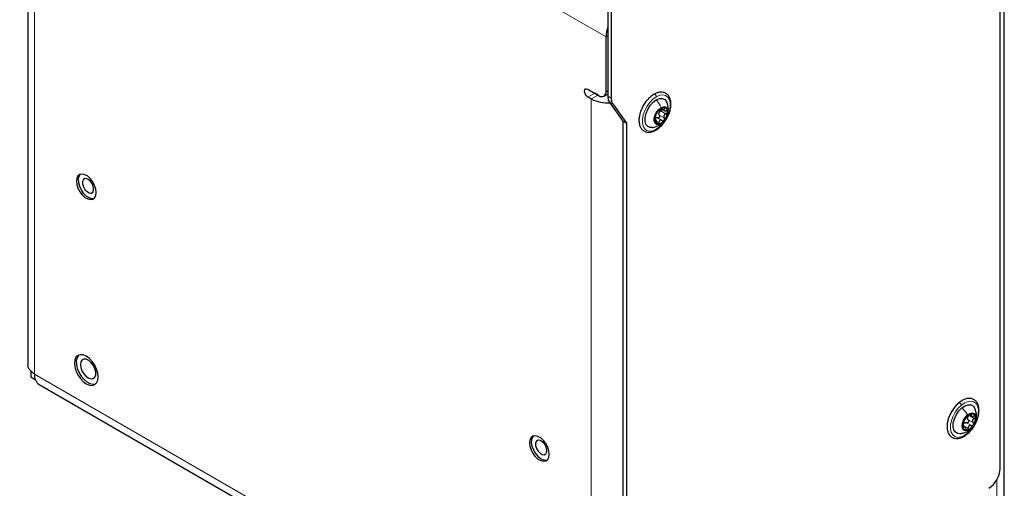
# Paper-space layout 'Blatt2' of a CAD drawing. Header units: millimetres. Extents: x 5 to 418, y 2 to 292.
# Tile 12 of 29: x 270 to 332, y 110 to 140. Entities that reach past the tile are written whole.
import ezdxf

# ---------------------------------------------------------------- set-up
doc = ezdxf.new("R2010")
doc.units = ezdxf.units.MM

psp = doc.layouts.new('Blatt2')

# ---------------------------------------------------------------- linework, layer by layer
at = {"color": 7, "linetype": 'Continuous', "lineweight": 25}
for p, q in [((331.6994, 102.9839), (331.6994, 205.868)), ((331.4429, 111.5168), (331.4429, 195.7838)), ((270.7449, 155.2251), (270.7449, 118.0485)), ((306.9487, 144.745), (306.9487, 134.7651)), ((307.1609, 144.6226), (307.1609, 134.6426)), ((306.8356, 135.0355), (306.8356, 138.4649)), ((305.7042, 135.1987), (306.4113, 134.7905)), ((305.9164, 134.5863), (305.7042, 134.7087)), ((306.1285, 134.9537), (306.1231, 134.9569)), ((306.3406, 134.8312), (306.1285, 134.9537)), ((306.7113, 134.7608), (306.9487, 134.8978)), ((306.9912, 134.4557), (306.9912, 134.511)), ((307.0435, 134.4115), (307.8963, 133.1982)), ((307.2556, 134.2891), (308.1084, 133.0757)), ((310.3398, 133.2379), (310.0262, 133.419)), ((310.3009, 133.9663), (310.4821, 133.8616)), ((307.8963, 133.1982), (308.1084, 133.0757)), ((307.8963, 133.1982), (307.8963, 98.1686)), ((308.1084, 133.0757), (308.1084, 98.0461)), ((309.9433, 133.289), (309.8848, 133.3228)), ((270.9287, 117.6244), (270.9287, 117.2396)), ((270.9287, 117.2396), (271.2091, 117.0777)), ((271.445, 116.7783), (306.2064, 96.711)), ((329.5285, 114.884), (329.6563, 114.8102)), ((329.2279, 114.1273), (329.1187, 114.1903))]:
    psp.add_line(p, q, dxfattribs=at)
at = {"color": 7, "linetype": 'Continuous', "lineweight": 18}
for p, q in [((306.8356, 138.4649), (270.2358, 159.5936)), ((271.155, 154.6536), (271.155, 117.4193)), ((306.9487, 138.5302), (306.8356, 138.4649)), ((306.1285, 134.9537), (305.7042, 134.7087)), ((306.3406, 134.8312), (305.9164, 134.5863)), ((306.8356, 135.0355), (306.9487, 135.1008)), ((306.9487, 134.7651), (307.1609, 134.6426)), ((305.9164, 97.352), (305.9164, 134.5863)), ((307.0435, 134.4115), (307.2556, 134.2891)), ((310.3969, 134.0301), (310.4768, 133.984)), ((310.1647, 133.5819), (310.4758, 133.4023)), ((310.2658, 133.8416), (310.5769, 133.662)), ((307.8963, 97.4675), (307.8963, 133.1982)), ((309.878, 133.2933), (309.9068, 133.2766)), ((309.9897, 133.2076), (310.1406, 133.1205)), ((271.155, 117.4193), (305.9164, 97.352)), ((329.1679, 114.4042), (329.1934, 114.3614)), ((329.334, 114.382), (329.6452, 114.2024)), ((329.4476, 114.5679), (329.7587, 114.3883)), ((329.508, 114.8249), (329.8191, 114.6453)), ((329.6098, 114.9152), (329.6493, 114.8924)), ((329.1373, 114.2178), (329.4484, 114.0382)), ((329.1406, 114.1135), (329.165, 114.0994)), ((331.2308, 110.8112), (331.2308, 102.3307))]:
    psp.add_line(p, q, dxfattribs=at)
at = {"color": 7, "linetype": 'Continuous', "lineweight": 25, "flags": 128}
for points in [[(305.7042, 134.7087), (305.6231, 134.7743), (305.5542, 134.8671), (305.5082, 134.9731), (305.4921, 135.0762), (305.5082, 135.1606), (305.5542, 135.2135), (305.6231, 135.2269), (305.7042, 135.1987)], [(309.9765, 134.5298), (310.1756, 134.6112), (310.3586, 134.6199), (310.5104, 134.555), (310.6189, 134.4219), (310.633, 134.3916)], [(309.7273, 132.8046), (309.5918, 132.805), (309.4399, 132.8699), (309.3314, 133.003), (309.2751, 133.1936), (309.2754, 133.4262), (309.3325, 133.682), (309.4416, 133.9403), (309.594, 134.1801), (309.7772, 134.3821), (309.9765, 134.5298)], [(310.2713, 133.0376), (310.1224, 132.9822), (309.9915, 132.9943), (309.8945, 133.0723), (309.843, 133.2069), (309.8433, 133.3817), (309.8953, 133.5758), (309.9928, 133.7657), (310.1239, 133.9284), (310.273, 134.0445)], [(310.273, 134.0445), (310.4219, 134.0998), (310.5527, 134.0877), (310.6498, 134.0097), (310.7012, 133.8751), (310.701, 133.7003), (310.649, 133.5062), (310.5515, 133.3164), (310.4204, 133.1536), (310.2713, 133.0376)], [(273.7999, 129.6483), (273.7748, 129.4615), (273.7999, 129.2458), (273.873, 129.0185), (273.9884, 128.7983), (274.1365, 128.6028), (274.3055, 128.448), (274.4816, 128.3463), (274.6506, 128.306), (274.7987, 128.3305), (274.914, 128.4176), (274.9872, 128.5603), (275.0123, 128.7472), (274.9872, 128.9629), (274.914, 129.1901), (274.7987, 129.4104), (274.6506, 129.6059), (274.4816, 129.7607), (274.3055, 129.8624), (274.1365, 129.9026), (273.9884, 129.8782), (273.873, 129.7911), (273.7999, 129.6483)], [(274.0155, 129.8882), (274.0139, 129.8866), (273.9279, 129.7589), (273.8886, 129.5833), (273.8993, 129.3741), (273.9592, 129.1483), (274.0632, 128.9241), (274.2031, 128.7198), (274.3674, 128.5519), (274.5429, 128.4339), (274.7154, 128.3755), (274.8708, 128.3814), (274.8833, 128.385)], [(274.8525, 128.8917), (274.8515, 129.0515), (274.7978, 129.2293), (274.6995, 129.3978), (274.5717, 129.5315), (274.4337, 129.6099), (274.3067, 129.6213), (274.2099, 129.5637), (274.158, 129.446), (274.159, 129.2861), (274.2128, 129.1084), (274.311, 128.9398), (274.4388, 128.8062), (274.5768, 128.7277), (274.7039, 128.7164), (274.8007, 128.774), (274.8525, 128.8917)], [(273.6764, 118.3087), (273.6511, 118.1014), (273.6764, 117.8649), (273.7506, 117.6153), (273.8685, 117.3696), (274.0223, 117.1446), (274.2014, 116.9555), (274.3935, 116.8154), (274.5857, 116.7337), (274.7648, 116.716), (274.9185, 116.7634), (275.0365, 116.8729), (275.1107, 117.0368), (275.136, 117.2441), (275.1107, 117.4807), (275.0365, 117.7303), (274.9185, 117.9759), (274.7648, 118.201), (274.5857, 118.39), (274.3935, 118.5301), (274.2014, 118.6118), (274.0223, 118.6296), (273.8685, 118.5821), (273.7506, 118.4726), (273.6764, 118.3087)], [(273.9377, 118.61), (273.9074, 118.5825), (273.8157, 118.4397), (273.771, 118.249), (273.7763, 118.0235), (273.8313, 117.7785), (273.9322, 117.5306), (274.0722, 117.2969), (274.2417, 117.0931), (274.4292, 116.9333), (274.6218, 116.8282), (274.8065, 116.7851), (274.9707, 116.8069), (274.9772, 116.8093)], [(274.979, 117.3687), (274.9801, 117.5508), (274.9297, 117.7532), (274.8333, 117.9538), (274.7014, 118.131), (274.5482, 118.2655), (274.3904, 118.3427), (274.245, 118.3544), (274.1279, 118.2992), (274.0516, 118.183), (274.0244, 118.0186), (274.0494, 117.8237), (274.1238, 117.6194), (274.2395, 117.4279), (274.3841, 117.2699), (274.5417, 117.1626), (274.6954, 117.1175), (274.8285, 117.1396), (274.9266, 117.2264), (274.979, 117.3687)], [(329.0922, 113.731), (328.9646, 113.6964), (328.7875, 113.7045), (328.6445, 113.7855), (328.5472, 113.9327), (328.5034, 114.1343), (328.5168, 114.3739), (328.5862, 114.6321), (328.706, 114.888), (328.8665, 115.1209), (329.0547, 115.3119)], [(329.0547, 115.3119), (329.2554, 115.4454), (329.4523, 115.5108), (329.6294, 115.5027), (329.7724, 115.4217), (329.8685, 115.2776)], [(329.4107, 114.8684), (329.5619, 114.9635), (329.7062, 114.9944), (329.8263, 114.9576), (329.9077, 114.8573), (329.9406, 114.7058), (329.921, 114.5213), (329.8513, 114.326), (329.7399, 114.1435), (329.6001, 113.9959)], [(329.6001, 113.9959), (329.449, 113.9008), (329.3047, 113.8699), (329.1846, 113.9067), (329.1032, 114.007), (329.0703, 114.1585), (329.0899, 114.343), (329.1596, 114.5383), (329.271, 114.7208), (329.4107, 114.8684)], [(303.2715, 112.2322), (303.2965, 112.419), (303.2715, 112.6348), (303.1983, 112.862), (303.083, 113.0822), (302.9348, 113.2777), (302.7659, 113.4325), (302.5898, 113.5342), (302.4208, 113.5745), (302.2726, 113.55), (302.1573, 113.4629), (302.0842, 113.3202), (302.0591, 113.1333), (302.0842, 112.9176), (302.1573, 112.6904), (302.2726, 112.4701), (302.4208, 112.2746), (302.5898, 112.1198), (302.7659, 112.0181), (302.9348, 111.9779), (303.083, 112.0023), (303.1983, 112.0894), (303.2715, 112.2322)], [(302.2998, 113.56), (302.242, 113.4895), (302.183, 113.3319), (302.1731, 113.1346), (302.2132, 112.9134), (302.3, 112.6864), (302.4264, 112.4718), (302.5823, 112.2871), (302.7549, 112.1473), (302.9303, 112.0637), (303.0944, 112.0429), (303.1676, 112.0568)], [(303.083, 112.4436), (303.1361, 112.5599), (303.1365, 112.719), (303.084, 112.8967), (302.9867, 113.0658), (302.8594, 113.2006), (302.7214, 113.2806), (302.5938, 113.2937), (302.4961, 113.2378), (302.443, 113.1214), (302.4426, 112.9623), (302.4951, 112.7847), (302.5924, 112.6156), (302.7197, 112.4808), (302.8577, 112.4007), (302.9852, 112.3877), (303.083, 112.4436)]]:
    psp.add_lwpolyline(points, dxfattribs=at)
at = {"color": 7, "linetype": 'Continuous', "lineweight": 18, "flags": 128}
for points in [[(309.9735, 132.699), (309.7637, 132.6078), (309.5662, 132.5807), (309.3925, 132.6195), (309.2526, 132.7217), (309.1547, 132.8816), (309.1045, 133.0897), (309.1049, 133.334), (309.1559, 133.6003), (309.2545, 133.8731), (309.3949, 134.1366), (309.5691, 134.3755), (309.7669, 134.5758), (309.9768, 134.7259)], [(309.9768, 134.7259), (310.1866, 134.8171), (310.3841, 134.8442), (310.5578, 134.8054), (310.6977, 134.7032), (310.7956, 134.5433), (310.8458, 134.3352), (310.8454, 134.0909), (310.7944, 133.8246), (310.6958, 133.5518), (310.5554, 133.2883), (310.3812, 133.0494), (310.1834, 132.8491), (309.9735, 132.699)], [(329.0178, 115.4818), (329.2282, 115.6272), (329.4374, 115.7131), (329.6333, 115.7346), (329.8045, 115.6903), (329.9411, 115.5828), (330.0351, 115.4184), (330.081, 115.2067), (330.0763, 114.96), (330.0211, 114.6925), (329.9187, 114.4198), (329.775, 114.1579), (329.5984, 113.9218), (329.3991, 113.7254)], [(329.3991, 113.7254), (329.1887, 113.58), (328.9795, 113.494), (328.7836, 113.4726), (328.6124, 113.5169), (328.4758, 113.6244), (328.3818, 113.7887), (328.3359, 114.0005), (328.3406, 114.2472), (328.3958, 114.5147), (328.4982, 114.7874), (328.6419, 115.0493), (328.8186, 115.2854), (329.0178, 115.4818)]]:
    psp.add_lwpolyline(points, dxfattribs=at)
at = {"color": 7, "linetype": 'Continuous', "lineweight": 25}
for centre, radius, start, end in [((308.6557, 138.4282), 1.8204, 159.660203, 178.843026), ((306.577, 134.9935), 0.262, 230.79642, 9.214268), ((307.562, 134.7399), 0.6137, 177.648576, 212.349025), ((307.7741, 134.6175), 0.6137, 177.648308, 212.349414), ((306.8924, 136.4611), 2.1137, 242.498116, 275.159674), ((310.5, 133.5423), 0.5098, 93.288967, 146.520576), ((310.4247, 133.8089), 0.2467, 350.644103, 79.231187), ((310.7356, 133.2725), 0.8604, 140.175503, 177.284151), ((310.4398, 133.6197), 0.3156, 152.813023, 164.646149), ((309.8087, 133.8095), 0.8604, 320.175566, 357.28412), ((310.1196, 133.2732), 0.2467, 170.644118, 259.231659), ((310.0443, 133.5397), 0.5098, 273.288556, 326.520987), ((271.8422, 117.3441), 0.6913, 173.754557, 234.933256), ((329.6783, 114.7285), 0.2153, 6.977977, 104.559373), ((329.846, 114.205), 0.7333, 146.060536, 187.473491), ((329.3506, 114.173), 0.2453, 122.843955, 136.848145), ((329.8306, 114.2966), 0.6728, 107.873664, 151.816194), ((329.6651, 114.6455), 0.2678, 160.161238, 173.370417), ((329.165, 114.6593), 0.7332, 326.059533, 7.474474), ((329.3326, 114.1358), 0.2153, 186.978189, 284.559863), ((329.1803, 114.5677), 0.6728, 287.874139, 331.816154), ((329.9077, 111.5867), 1.5368, 302.605479, 357.394459)]:
    psp.add_arc(centre, radius, start, end, dxfattribs=at)
for points, knots in [([(309.8321, 134.8789), (309.794, 134.8554), (309.6797, 134.7847), (309.5058, 134.6336), (309.3197, 134.4215), (309.1594, 134.1798), (309.0312, 133.9199), (308.9407, 133.6525), (308.8925, 133.3884), (308.8905, 133.1376), (308.9382, 132.9105), (309.0383, 132.7205), (309.1861, 132.5847), (309.3658, 132.5128), (309.5621, 132.5035), (309.762, 132.548), (309.886, 132.6118), (309.9485, 132.644)], [0, 0, 0, 0, 0.0383977, 0.1151935, 0.1963735, 0.2798017, 0.3631891, 0.4442696, 0.5211157, 0.592491, 0.6580976, 0.7182171, 0.7736779, 0.826625, 0.8807429, 0.9399253, 1, 1, 1, 1]), ([(309.9485, 132.644), (309.9866, 132.6675), (310.1009, 132.7382), (310.2749, 132.8893), (310.4609, 133.1014), (310.6212, 133.3431), (310.7495, 133.603), (310.8399, 133.8704), (310.8881, 134.1345), (310.8902, 134.3853), (310.8425, 134.6124), (310.7423, 134.8024), (310.5945, 134.9382), (310.4148, 135.0101), (310.2185, 135.0194), (310.0186, 134.9749), (309.8946, 134.9111), (309.8321, 134.8789)], [0, 0, 0, 0, 0.0383977, 0.1151933, 0.1963736, 0.2798018, 0.3631892, 0.4442696, 0.5211158, 0.5924911, 0.6580977, 0.7182172, 0.7736781, 0.826625, 0.8807429, 0.9399253, 1, 1, 1, 1]), ([(310.1418, 133.8804), (310.1488, 133.8808), (310.1631, 133.8817), (310.1844, 133.8944), (310.2106, 133.9083), (310.2416, 133.9271), (310.2875, 133.9553), (310.321, 133.9799), (310.3434, 133.9963)], [0, 0, 0, 0, 0.0873381, 0.1814809, 0.31056, 0.469199, 0.6445203, 1, 1, 1, 1]), ([(310.4708, 134.0513), (310.4613, 134.0508), (310.44, 134.0498), (310.408, 134.0368), (310.3748, 134.0193), (310.3539, 134.004), (310.3434, 133.9963)], [0, 0, 0, 0, 0.2005975, 0.4503652, 0.7248563, 1, 1, 1, 1]), ([(310.4768, 133.984), (310.4823, 133.9915), (310.4922, 134.0049), (310.4993, 134.027), (310.4908, 134.0475), (310.4778, 134.0499), (310.4708, 134.0513)], [0, 0, 0, 0, 0.3234404, 0.5720434, 0.7684456, 1, 1, 1, 1]), ([(310.7063, 133.7826), (310.7168, 133.8451), (310.7512, 134.0514), (310.6814, 134.2522), (310.6327, 134.3923)], [0, 0, 0, 0, 0.3026836, 1, 1, 1, 1]), ([(309.9071, 133.4548), (309.9032, 133.4444), (309.8949, 133.4223), (309.8854, 133.3868), (309.878, 133.35), (309.8768, 133.3251), (309.8762, 133.3133)], [0, 0, 0, 0, 0.2274148, 0.4874012, 0.7558476, 1, 1, 1, 1]), ([(309.9071, 133.4548), (309.9157, 133.4774), (309.9292, 133.5128), (309.9465, 133.5616), (309.9609, 133.5997), (309.9752, 133.6355), (309.9915, 133.6733), (310.002, 133.6992), (310.0082, 133.7145)], [0, 0, 0, 0, 0.2603313, 0.4079764, 0.5573119, 0.6984557, 0.8223407, 1, 1, 1, 1]), ([(309.9218, 133.4381), (309.9406, 133.4399), (309.9792, 133.4438), (310.0135, 133.4255), (310.0311, 133.4161)], [0, 0, 0, 0, 0.4863317, 1, 1, 1, 1]), ([(310.0748, 133.8235), (310.0668, 133.8132), (310.0513, 133.7931), (310.0324, 133.7631), (310.0177, 133.7373), (310.011, 133.7212), (310.0082, 133.7145)], [0, 0, 0, 0, 0.305244, 0.5927836, 0.8301402, 1, 1, 1, 1]), ([(310.1647, 133.5819), (310.1705, 133.5709), (310.1822, 133.5487), (310.1864, 133.5101), (310.1793, 133.4717), (310.1606, 133.4374), (310.1322, 133.4121), (310.0979, 133.3996), (310.0621, 133.4005), (310.0414, 133.4109), (310.0311, 133.4161)], [0, 0, 0, 0, 0.1256347, 0.2545112, 0.3871212, 0.5190312, 0.6459499, 0.7666534, 0.882867, 1, 1, 1, 1]), ([(310.1418, 133.8804), (310.1392, 133.8803), (310.1304, 133.8802), (310.1163, 133.8671), (310.0962, 133.8495), (310.0825, 133.8328), (310.0748, 133.8235)], [0, 0, 0, 0, 0.0874929, 0.2861737, 0.6000701, 1, 1, 1, 1]), ([(310.1647, 133.5819), (310.1544, 133.6006), (310.1336, 133.6384), (310.1349, 133.6815), (310.1355, 133.7033)], [0, 0, 0, 0, 0.4955196, 1, 1, 1, 1]), ([(310.1591, 133.7639), (310.1737, 133.7811), (310.203, 133.8155), (310.2448, 133.8329), (310.2658, 133.8416)], [0, 0, 0, 0, 0.497353, 1, 1, 1, 1]), ([(310.3542, 133.9355), (310.3532, 133.9288), (310.3502, 133.9098), (310.3307, 133.8831), (310.302, 133.8573), (310.2779, 133.8469), (310.2658, 133.8416)], [0, 0, 0, 0, 0.1489344, 0.422495, 0.7092063, 1, 1, 1, 1]), ([(310.5769, 133.662), (310.5512, 133.6505), (310.5127, 133.6332), (310.474, 133.5924), (310.4532, 133.5564), (310.4441, 133.5162), (310.4454, 133.4621), (310.4637, 133.4261), (310.4758, 133.4023)], [0, 0, 0, 0, 0.25595967, 0.38390487, 0.50994507, 0.6347151, 0.758511, 1, 1, 1, 1]), ([(310.4768, 133.984), (310.4647, 133.9678), (310.4476, 133.9448), (310.4443, 133.9076), (310.4543, 133.8829), (310.4759, 133.8639), (310.5165, 133.8444), (310.5523, 133.8419), (310.5772, 133.8402)], [0, 0, 0, 0, 0.24378198, 0.34645915, 0.44749765, 0.56170013, 0.69435974, 1, 1, 1, 1]), ([(310.4695, 133.2585), (310.4766, 133.2695), (310.4909, 133.2914), (310.4974, 133.3304), (310.4934, 133.369), (310.4816, 133.3913), (310.4758, 133.4023)], [0, 0, 0, 0, 0.2540281, 0.5090022, 0.7579041, 1, 1, 1, 1]), ([(310.5769, 133.662), (310.589, 133.6672), (310.6129, 133.6776), (310.6419, 133.7032), (310.6633, 133.734), (310.6666, 133.7575), (310.6681, 133.7688)], [0, 0, 0, 0, 0.2636006, 0.5247972, 0.7733702, 1, 1, 1, 1]), ([(310.6681, 133.7688), (310.6668, 133.7791), (310.6642, 133.7997), (310.642, 133.8238), (310.6118, 133.8378), (310.5891, 133.8394), (310.5772, 133.8402)], [0, 0, 0, 0, 0.2389752, 0.4737129, 0.7247012, 1, 1, 1, 1]), ([(309.7248, 132.8043), (309.8074, 132.8193), (309.9616, 132.8475), (310.1012, 132.9185), (310.1661, 132.9515)], [0, 0, 0, 0, 0.5354284, 1, 1, 1, 1]), ([(309.8762, 133.3133), (309.8766, 133.3043), (309.8774, 133.2898), (309.882, 133.2702), (309.8978, 133.2652), (309.9035, 133.2724), (309.9068, 133.2766)], [0, 0, 0, 0, 0.3956741, 0.6427037, 0.7914505, 1, 1, 1, 1]), ([(310.0073, 133.1328), (310.0022, 133.1594), (309.995, 133.1978), (309.977, 133.2433), (309.9631, 133.2691), (309.9493, 133.2864), (309.927, 133.2972), (309.9149, 133.2848), (309.9068, 133.2766)], [0, 0, 0, 0, 0.3792984, 0.5473497, 0.6862294, 0.788026, 0.8590237, 1, 1, 1, 1]), ([(310.0073, 133.1328), (310.0097, 133.1202), (310.0142, 133.0959), (310.0283, 133.0643), (310.0472, 133.0388), (310.0653, 133.0333), (310.0735, 133.0308)], [0, 0, 0, 0, 0.296925, 0.5703657, 0.8045936, 1, 1, 1, 1]), ([(310.0735, 133.0308), (310.0818, 133.0317), (310.0996, 133.0338), (310.1201, 133.0559), (310.1347, 133.0852), (310.1386, 133.1083), (310.1406, 133.1205)], [0, 0, 0, 0, 0.1986479, 0.4282803, 0.6982279, 1, 1, 1, 1]), ([(310.3422, 133.2364), (310.3202, 133.2472), (310.2876, 133.2632), (310.2398, 133.2617), (310.2067, 133.2501), (310.1795, 133.227), (310.152, 133.1847), (310.1452, 133.1466), (310.1406, 133.1205)], [0, 0, 0, 0, 0.2484371, 0.3680314, 0.4851073, 0.6045005, 0.7300404, 1, 1, 1, 1]), ([(310.1635, 132.9501), (310.2272, 132.9888), (310.3111, 133.0398), (310.3759, 133.1127), (310.3915, 133.1303)], [0, 0, 0, 0, 0.7584576, 1, 1, 1, 1]), ([(310.3422, 133.2364), (310.3525, 133.2313), (310.3731, 133.2209), (310.4087, 133.2201), (310.4435, 133.232), (310.4607, 133.2495), (310.4695, 133.2585)], [0, 0, 0, 0, 0.2427458, 0.4849938, 0.7356847, 1, 1, 1, 1]), ([(271.155, 117.4193), (271.0593, 117.4941), (270.8819, 117.6327), (270.7371, 117.8793), (270.7576, 118.016), (270.7624, 118.0479)], [0, 0, 0, 0, 0.4725354, 0.8765868, 1, 1, 1, 1]), ([(328.8561, 115.623), (328.8201, 115.5913), (328.713, 115.4971), (328.5554, 115.315), (328.3944, 115.0742), (328.2659, 114.8143), (328.1749, 114.547), (328.1262, 114.2828), (328.1235, 114.0317), (328.1705, 113.8042), (328.2701, 113.6137), (328.4174, 113.4771), (328.5967, 113.4045), (328.7931, 113.394), (328.9995, 113.4416), (329.2047, 113.5389), (329.3288, 113.6343), (329.3911, 113.6822)], [0, 0, 0, 0, 0.0411369, 0.1222044, 0.2056193, 0.2890223, 0.3701457, 0.4470548, 0.5185028, 0.5841795, 0.644364, 0.6998748, 0.7528316, 0.8069133, 0.8660127, 0.9327239, 1, 1, 1, 1]), ([(329.3911, 113.6822), (329.4272, 113.7139), (329.5342, 113.808), (329.6918, 113.9902), (329.8528, 114.231), (329.9814, 114.4909), (330.0724, 114.7582), (330.1211, 115.0224), (330.1237, 115.2734), (330.0767, 115.5009), (329.9772, 115.6914), (329.8299, 115.8281), (329.6506, 115.9006), (329.4541, 115.9111), (329.2478, 115.8636), (329.0425, 115.7663), (328.9184, 115.6709), (328.8561, 115.623)], [0, 0, 0, 0, 0.04113688, 0.1222038, 0.20561879, 0.28902236, 0.37014547, 0.44705463, 0.51850272, 0.58417926, 0.64436376, 0.69987453, 0.75283222, 0.80691394, 0.86601252, 0.93272458, 1, 1, 1, 1]), ([(329.6493, 114.8924), (329.6532, 114.8989), (329.6598, 114.9098), (329.6612, 114.9299), (329.644, 114.9407), (329.6316, 114.9384), (329.6241, 114.9369)], [0, 0, 0, 0, 0.30070462, 0.51170591, 0.70642212, 1, 1, 1, 1]), ([(329.918, 114.5293), (329.924, 114.5437), (329.9621, 114.636), (329.9655, 114.8088), (329.9497, 115.0508), (329.8957, 115.2008), (329.865, 115.2859)], [0, 0, 0, 0, 0.0602478, 0.3862769, 0.6516108, 1, 1, 1, 1]), ([(329.1315, 114.2538), (329.1382, 114.2792), (329.1484, 114.318), (329.1601, 114.3705), (329.169, 114.409), (329.1771, 114.4435), (329.1858, 114.4768), (329.1898, 114.4986), (329.192, 114.5108)], [0, 0, 0, 0, 0.2980018, 0.4567449, 0.6101173, 0.7472996, 0.8600289, 1, 1, 1, 1]), ([(329.1373, 114.2178), (329.1382, 114.2402), (329.14, 114.2839), (329.1612, 114.3221), (329.1716, 114.3408)], [0, 0, 0, 0, 0.5112769, 1, 1, 1, 1]), ([(329.2376, 114.6144), (329.2311, 114.6033), (329.2188, 114.5824), (329.2051, 114.5527), (329.1955, 114.5294), (329.1929, 114.5159), (329.192, 114.5108)], [0, 0, 0, 0, 0.33971375, 0.63770815, 0.86219777, 1, 1, 1, 1]), ([(329.2175, 114.3791), (329.2366, 114.3854), (329.2752, 114.3979), (329.3143, 114.3873), (329.334, 114.382)], [0, 0, 0, 0, 0.4965954, 1, 1, 1, 1]), ([(329.3055, 114.6967), (329.3018, 114.6942), (329.2916, 114.6873), (329.2765, 114.6696), (329.2571, 114.645), (329.2444, 114.6251), (329.2376, 114.6144)], [0, 0, 0, 0, 0.1229977, 0.3418589, 0.6450201, 1, 1, 1, 1]), ([(329.3055, 114.6967), (329.3143, 114.7025), (329.3308, 114.7135), (329.3545, 114.734), (329.3806, 114.7557), (329.4104, 114.7806), (329.4522, 114.8151), (329.4824, 114.8427), (329.5022, 114.8609)], [0, 0, 0, 0, 0.1240593, 0.2312552, 0.3658882, 0.521261, 0.6852672, 1, 1, 1, 1]), ([(329.4476, 114.5679), (329.4551, 114.5586), (329.4704, 114.5399), (329.4805, 114.5036), (329.4787, 114.4653), (329.4642, 114.4287), (329.4386, 114.399), (329.4055, 114.3802), (329.3688, 114.3734), (329.3456, 114.3792), (329.334, 114.382)], [0, 0, 0, 0, 0.1200595, 0.2427328, 0.3709203, 0.5024296, 0.6332105, 0.7599936, 0.8811557, 1, 1, 1, 1]), ([(329.4476, 114.5679), (329.4343, 114.5836), (329.4076, 114.6151), (329.4019, 114.656), (329.3991, 114.6765)], [0, 0, 0, 0, 0.49940322, 1, 1, 1, 1]), ([(329.4132, 114.7364), (329.4252, 114.7546), (329.4498, 114.7916), (329.4883, 114.8137), (329.508, 114.8249)], [0, 0, 0, 0, 0.490522, 1, 1, 1, 1]), ([(329.6241, 114.9369), (329.6141, 114.9338), (329.5922, 114.927), (329.5611, 114.9084), (329.5302, 114.8864), (329.5114, 114.8693), (329.5022, 114.8609)], [0, 0, 0, 0, 0.2163398, 0.4736558, 0.7429995, 1, 1, 1, 1]), ([(329.6493, 114.8924), (329.6408, 114.8781), (329.6288, 114.8579), (329.6353, 114.8274), (329.6522, 114.8107), (329.6779, 114.8004), (329.7232, 114.7922), (329.7599, 114.7966), (329.7856, 114.7996)], [0, 0, 0, 0, 0.2103201, 0.2970124, 0.3922779, 0.5128685, 0.6593002, 1, 1, 1, 1]), ([(329.8191, 114.6453), (329.7953, 114.6307), (329.7598, 114.6091), (329.727, 114.5652), (329.7117, 114.5285), (329.7088, 114.4895), (329.7188, 114.4387), (329.7428, 114.4084), (329.7587, 114.3883)], [0, 0, 0, 0, 0.2633334, 0.3916079, 0.5160605, 0.6382747, 0.7597796, 1, 1, 1, 1]), ([(329.7733, 114.2499), (329.779, 114.2618), (329.7903, 114.2851), (329.7915, 114.3239), (329.7816, 114.3602), (329.7663, 114.379), (329.7587, 114.3883)], [0, 0, 0, 0, 0.261664, 0.5162877, 0.7610275, 1, 1, 1, 1]), ([(329.892, 114.7547), (329.8885, 114.7635), (329.8813, 114.7817), (329.8539, 114.7976), (329.8211, 114.8039), (329.7978, 114.8011), (329.7856, 114.7996)], [0, 0, 0, 0, 0.2187774, 0.4497207, 0.7103729, 1, 1, 1, 1]), ([(329.8191, 114.6453), (329.8303, 114.6519), (329.8523, 114.6649), (329.877, 114.6923), (329.8935, 114.723), (329.8925, 114.7446), (329.892, 114.7547)], [0, 0, 0, 0, 0.2779021, 0.5439615, 0.7864915, 1, 1, 1, 1]), ([(328.9458, 113.6938), (329.0608, 113.7174), (329.2317, 113.7525), (329.4324, 113.8581), (329.5189, 113.9233), (329.5602, 113.9544)], [0, 0, 0, 0, 0.5187433, 0.7703266, 1, 1, 1, 1]), ([(329.1315, 114.2538), (329.1285, 114.2421), (329.1221, 114.2178), (329.1167, 114.1804), (329.1142, 114.1438), (329.1174, 114.1204), (329.1189, 114.1096)], [0, 0, 0, 0, 0.2483833, 0.51573, 0.7766333, 1, 1, 1, 1]), ([(329.1189, 114.1096), (329.1207, 114.102), (329.1237, 114.0896), (329.1383, 114.0758), (329.1557, 114.0836), (329.1615, 114.0935), (329.165, 114.0994)], [0, 0, 0, 0, 0.3231852, 0.5258857, 0.7170196, 1, 1, 1, 1]), ([(329.3014, 114.0067), (329.2927, 114.0313), (329.2802, 114.0666), (329.2537, 114.105), (329.2343, 114.1247), (329.2136, 114.1349), (329.1847, 114.1308), (329.1732, 114.1124), (329.165, 114.0994)], [0, 0, 0, 0, 0.3525395, 0.5047585, 0.629549, 0.7251894, 0.8062031, 1, 1, 1, 1]), ([(329.3014, 114.0067), (329.3055, 113.9949), (329.3134, 113.9726), (329.333, 113.9453), (329.3584, 113.9264), (329.3776, 113.9271), (329.3868, 113.9274)], [0, 0, 0, 0, 0.2924904, 0.5576787, 0.7890787, 1, 1, 1, 1]), ([(329.3868, 113.9274), (329.3956, 113.931), (329.4147, 113.9388), (329.4338, 113.9665), (329.4463, 114.0002), (329.4477, 114.0253), (329.4484, 114.0382)], [0, 0, 0, 0, 0.2087392, 0.4477938, 0.7149381, 1, 1, 1, 1]), ([(329.6452, 114.2024), (329.6206, 114.2081), (329.5838, 114.2167), (329.535, 114.2042), (329.5022, 114.185), (329.4768, 114.1555), (329.4531, 114.107), (329.4503, 114.0659), (329.4484, 114.0382)], [0, 0, 0, 0, 0.2402937, 0.3605159, 0.4810299, 0.6048158, 0.7332749, 1, 1, 1, 1]), ([(329.6452, 114.2024), (329.6566, 114.1996), (329.6798, 114.1938), (329.7163, 114.2006), (329.75, 114.219), (329.7654, 114.2395), (329.7733, 114.2499)], [0, 0, 0, 0, 0.2380655, 0.4821514, 0.7366731, 1, 1, 1, 1])]:
    psp.add_open_spline(points, degree=3, knots=knots, dxfattribs=at)
at = {"color": 7, "linetype": 'Continuous', "lineweight": 18}
for points, knots in [([(309.9768, 134.7259), (309.9754, 134.7398), (309.9724, 134.7692), (309.9533, 134.8104), (309.9269, 134.847), (309.8955, 134.873), (309.8617, 134.888), (309.8413, 134.8817), (309.8321, 134.8789)], [0, 0, 0, 0, 0.1752027, 0.3691898, 0.5631244, 0.7381881, 0.882475, 1, 1, 1, 1]), ([(309.9765, 134.5298), (310.0339, 134.4542), (310.1493, 134.3025), (310.2316, 134.1307), (310.273, 134.0445)], [0, 0, 0, 0, 0.498222, 1, 1, 1, 1]), ([(310.1285, 132.9345), (310.1319, 132.9353), (310.1893, 132.9492), (310.2315, 132.9947), (310.2713, 133.0376)], [0, 0, 0, 0, 0.05791137, 1, 1, 1, 1]), ([(309.9735, 132.699), (309.9724, 132.6879), (309.9705, 132.6677), (309.9577, 132.6459), (309.9485, 132.644), (309.9485, 132.644)], [0, 0, 0, 0, 0.5499583, 0.9988445, 1, 1, 1, 1]), ([(329.0178, 115.4818), (329.0138, 115.4942), (329.0052, 115.5209), (328.9804, 115.5574), (328.9506, 115.5905), (328.9173, 115.6159), (328.8887, 115.6284), (328.8633, 115.6313), (328.858, 115.6231), (328.8572, 115.6218)], [0, 0, 0, 0, 0.16494, 0.3580887, 0.5567408, 0.7367652, 0.8791734, 0.9800544, 1, 1, 1, 1]), ([(329.0547, 115.3119), (329.12, 115.2422), (329.2501, 115.1036), (329.3573, 114.9466), (329.4107, 114.8684)], [0, 0, 0, 0, 0.5020426, 1, 1, 1, 1]), ([(329.3991, 113.7254), (329.4012, 113.7152), (329.4044, 113.6992), (329.3939, 113.6876), (329.39, 113.6834)], [0, 0, 0, 0, 0.6381463, 1, 1, 1, 1])]:
    psp.add_open_spline(points, degree=3, knots=knots, dxfattribs=at)

doc.saveas('drawing.dxf')
